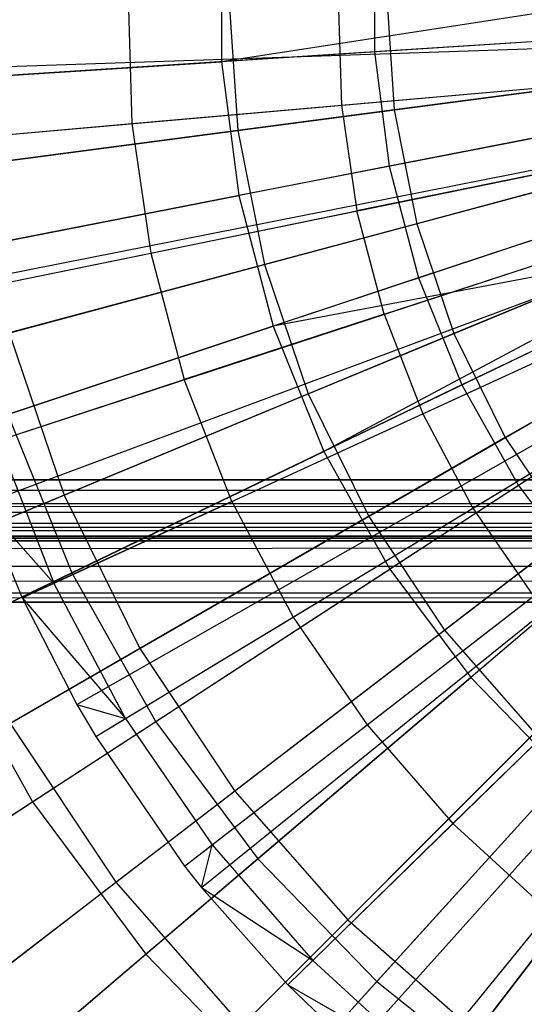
# Model space of a CAD drawing. Extents: x 0.2 to 40.1, y -6.7 to 6.7.
# Tile 158 of 256: x 18.013 to 18.338, y -4.087 to -3.453. Entities that reach past the tile are written whole.
import ezdxf

# ---------------------------------------------------------------- set-up
doc = ezdxf.new("R2010")
doc.units = 0
doc.header["$MEASUREMENT"] = 0
doc.layers.get('0').update_dxf_attribs({"color": 13, "linetype": 'CONTINUOUS'})

# ---------------------------------------------------------------- blocks, each defined once
blk = doc.blocks.new('SNOWBALL_XIV_PM3_STL')
at = {"color": 0}
for p, q in [((18.14336, -3.39309, 5.13681), (18.14336, -3.48, 5.13681)), ((18.14336, -3.39309, 5.13681), (18.14336, -3.48, 5.13681)), ((18.2419, -3.39941, 0.58405), (18.2419, -3.47367, 0.58405)), ((18.2419, -3.39941, 0.58405), (18.2419, -3.47367, 0.58405)), ((18.08319, -3.43571, 5.15499), (18.08574, -3.51986, 5.15499)), ((18.08319, -3.43571, 5.15499), (18.08574, -3.51986, 5.15499)), ((18.42687, -3.43654, 5.20329), (18.14336, -3.48, 5.13681)), ((18.42687, -3.43654, 5.20329), (18.14336, -3.48, 5.13681)), ((18.14806, -3.43654, 5.05847), (18.15381, -3.52428, 5.05847)), ((18.14806, -3.43654, 5.05847), (18.15381, -3.52428, 5.05847)), ((18.21843, -3.43935, 5.20447), (18.22051, -3.50805, 5.20447)), ((18.21843, -3.43935, 5.20447), (18.22051, -3.50805, 5.20447)), ((18.24956, -3.43654, 0.65071), (18.25444, -3.51103, 0.65071)), ((18.24956, -3.43654, 0.65071), (18.25444, -3.51103, 0.65071)), ((18.52883, -3.45525, 0.52998), (18.2419, -3.47367, 0.58405)), ((18.52883, -3.45525, 0.52998), (18.2419, -3.47367, 0.58405)), ((17.93491, -3.48556, 5.09043), (18.6412, -3.4616, 5.30697)), ((17.93491, -3.48556, 5.09043), (18.6412, -3.4616, 5.30697)), ((18.42768, -3.46174, 5.20329), (18.14336, -3.48, 5.13681)), ((18.42768, -3.46174, 5.20329), (18.14336, -3.48, 5.13681)), ((17.93778, -3.53282, 5.09043), (18.64178, -3.47115, 5.30697)), ((17.93778, -3.53282, 5.09043), (18.64178, -3.47115, 5.30697)), ((18.2419, -3.47367, 0.58405), (17.96385, -3.49152, 0.67325)), ((18.2419, -3.47367, 0.58405), (17.96385, -3.49152, 0.67325)), ((18.2419, -3.47367, 0.58405), (18.2514, -3.54732, 0.58405)), ((18.2419, -3.47367, 0.58405), (18.2514, -3.54732, 0.58405)), ((18.53425, -3.47419, 0.58311), (18.25444, -3.51103, 0.65071)), ((18.53425, -3.47419, 0.58311), (18.25444, -3.51103, 0.65071)), ((17.86943, -3.49759, 5.03561), (18.14336, -3.48, 5.13681)), ((17.86943, -3.49759, 5.03561), (18.14336, -3.48, 5.13681)), ((18.14336, -3.48, 5.13681), (18.15448, -3.5662, 5.13681)), ((18.14336, -3.48, 5.13681), (18.15448, -3.5662, 5.13681)), ((17.95119, -3.62718, 5.09043), (18.64449, -3.49024, 5.30697)), ((17.95119, -3.62718, 5.09043), (18.64449, -3.49024, 5.30697)), ((18.15381, -3.52428, 5.05847), (18.43024, -3.48789, 5.13898)), ((18.15381, -3.52428, 5.05847), (18.43024, -3.48789, 5.13898)), ((17.95234, -3.63291, 5.09043), (18.64472, -3.49139, 5.30697)), ((17.95234, -3.63291, 5.09043), (18.64472, -3.49139, 5.30697)), ((18.22051, -3.50805, 5.20447), (18.35804, -3.49601, 5.2463)), ((18.22051, -3.50805, 5.20447), (18.35804, -3.49601, 5.2463)), ((18.53362, -3.49236, 0.52998), (18.2514, -3.54732, 0.58405)), ((18.53362, -3.49236, 0.52998), (18.2514, -3.54732, 0.58405)), ((18.08574, -3.51986, 5.15499), (18.22051, -3.50805, 5.20447)), ((18.08574, -3.51986, 5.15499), (18.22051, -3.50805, 5.20447)), ((18.22051, -3.50805, 5.20447), (18.23041, -3.57607, 5.20447)), ((18.22051, -3.50805, 5.20447), (18.23041, -3.57607, 5.20447)), ((17.97822, -3.73068, 5.09043), (18.64996, -3.51117, 5.30697)), ((17.97822, -3.73068, 5.09043), (18.64996, -3.51117, 5.30697)), ((18.25444, -3.51103, 0.65071), (17.98517, -3.54648, 0.75297)), ((18.25444, -3.51103, 0.65071), (17.98517, -3.54648, 0.75297)), ((18.43413, -3.51174, 5.20329), (18.15448, -3.5662, 5.13681)), ((18.43413, -3.51174, 5.20329), (18.15448, -3.5662, 5.13681)), ((18.25444, -3.51103, 0.65071), (18.269, -3.58424, 0.65071)), ((18.25444, -3.51103, 0.65071), (18.269, -3.58424, 0.65071)), ((18.54161, -3.5112, 0.58311), (18.269, -3.58424, 0.65071)), ((18.54161, -3.5112, 0.58311), (18.269, -3.58424, 0.65071)), ((17.96017, -3.53086, 5.10092), (18.08574, -3.51986, 5.15499)), ((17.96017, -3.53086, 5.10092), (18.08574, -3.51986, 5.15499)), ((17.98998, -3.76436, 5.09043), (18.65233, -3.51798, 5.30697)), ((17.98998, -3.76436, 5.09043), (18.65233, -3.51798, 5.30697)), ((18.08574, -3.51986, 5.15499), (18.09786, -3.60317, 5.15499)), ((18.08574, -3.51986, 5.15499), (18.09786, -3.60317, 5.15499)), ((17.8895, -3.55908, 4.94381), (18.15381, -3.52428, 5.05847)), ((17.8895, -3.55908, 4.94381), (18.15381, -3.52428, 5.05847)), ((18.15381, -3.52428, 5.05847), (18.17096, -3.61051, 5.05847)), ((18.15381, -3.52428, 5.05847), (18.17096, -3.61051, 5.05847)), ((18.54311, -3.52855, 0.52998), (18.27024, -3.61915, 0.58405)), ((18.54311, -3.52855, 0.52998), (18.27024, -3.61915, 0.58405)), ((18.01508, -3.82487, 5.09043), (18.65741, -3.53021, 5.30697)), ((18.01508, -3.82487, 5.09043), (18.65741, -3.53021, 5.30697)), ((18.17096, -3.61051, 5.05847), (18.44028, -3.53835, 5.13898)), ((18.17096, -3.61051, 5.05847), (18.44028, -3.53835, 5.13898)), ((18.2514, -3.54732, 0.58405), (17.97791, -3.60058, 0.67325)), ((18.2514, -3.54732, 0.58405), (17.97791, -3.60058, 0.67325)), ((18.05028, -3.89355, 5.09043), (18.66453, -3.5441, 5.30697)), ((18.05028, -3.89355, 5.09043), (18.66453, -3.5441, 5.30697)), ((18.2514, -3.54732, 0.58405), (18.27024, -3.61915, 0.58405)), ((18.2514, -3.54732, 0.58405), (18.27024, -3.61915, 0.58405)), ((18.55374, -3.54693, 0.58311), (18.293, -3.65493, 0.65071)), ((18.55374, -3.54693, 0.58311), (18.293, -3.65493, 0.65071)), ((18.06243, -3.91424, 5.09043), (18.66698, -3.54829, 5.30697)), ((18.06243, -3.91424, 5.09043), (18.66698, -3.54829, 5.30697)), ((18.36567, -3.54843, 5.2463), (18.23041, -3.57607, 5.20447)), ((18.36567, -3.54843, 5.2463), (18.23041, -3.57607, 5.20447)), ((17.88504, -3.61867, 5.03561), (18.15448, -3.5662, 5.13681)), ((17.88504, -3.61867, 5.03561), (18.15448, -3.5662, 5.13681)), ((18.11966, -3.99764, 5.09043), (18.67856, -3.56515, 5.30697)), ((18.11966, -3.99764, 5.09043), (18.67856, -3.56515, 5.30697)), ((18.15448, -3.5662, 5.13681), (18.17652, -3.65027, 5.13681)), ((18.15448, -3.5662, 5.13681), (18.17652, -3.65027, 5.13681)), ((18.44691, -3.56049, 5.20329), (18.17652, -3.65027, 5.13681)), ((18.44691, -3.56049, 5.20329), (18.17652, -3.65027, 5.13681)), ((18.55715, -3.56323, 0.52998), (18.2981, -3.68798, 0.58405)), ((18.55715, -3.56323, 0.52998), (18.2981, -3.68798, 0.58405)), ((18.13051, -4.01138, 5.09043), (18.68075, -3.56793, 5.30697)), ((18.13051, -4.01138, 5.09043), (18.68075, -3.56793, 5.30697)), ((18.09786, -3.60317, 5.15499), (18.23041, -3.57607, 5.20447)), ((18.09786, -3.60317, 5.15499), (18.23041, -3.57607, 5.20447)), ((18.24799, -3.64252, 5.20447), (18.23041, -3.57607, 5.20447)), ((18.24799, -3.64252, 5.20447), (18.23041, -3.57607, 5.20447)), ((18.269, -3.58424, 0.65071), (18.00667, -3.65454, 0.75297)), ((18.269, -3.58424, 0.65071), (18.00667, -3.65454, 0.75297)), ((18.18602, -4.07396, 5.09043), (18.69198, -3.58058, 5.30697)), ((18.18602, -4.07396, 5.09043), (18.69198, -3.58058, 5.30697)), ((18.269, -3.58424, 0.65071), (18.293, -3.65493, 0.65071)), ((18.269, -3.58424, 0.65071), (18.293, -3.65493, 0.65071)), ((18.57042, -3.58077, 0.58311), (18.32601, -3.72188, 0.65071)), ((18.57042, -3.58077, 0.58311), (18.32601, -3.72188, 0.65071)), ((18.19923, -3.69377, 5.05847), (18.45682, -3.58707, 5.13898)), ((18.19923, -3.69377, 5.05847), (18.45682, -3.58707, 5.13898)), ((18.22861, -4.11482, 5.09043), (18.70059, -3.58885, 5.30697)), ((18.22861, -4.11482, 5.09043), (18.70059, -3.58885, 5.30697)), ((18.46088, -3.59653, 5.20329), (18.17652, -3.65027, 5.13681)), ((18.46088, -3.59653, 5.20329), (18.17652, -3.65027, 5.13681)), ((18.46088, -3.59653, 5.20329), (18.20914, -3.73083, 5.13681)), ((18.46088, -3.59653, 5.20329), (18.20914, -3.73083, 5.13681)), ((18.26065, -4.14223, 5.09043), (18.70707, -3.59439, 5.30697)), ((18.26065, -4.14223, 5.09043), (18.70707, -3.59439, 5.30697)), ((18.57551, -3.59584, 0.52998), (18.33454, -3.75269, 0.58405)), ((18.57551, -3.59584, 0.52998), (18.33454, -3.75269, 0.58405)), ((17.97437, -3.62841, 5.10092), (18.09786, -3.60317, 5.15499)), ((17.97437, -3.62841, 5.10092), (18.09786, -3.60317, 5.15499)), ((18.09786, -3.60317, 5.15499), (18.1194, -3.68455, 5.15499)), ((18.09786, -3.60317, 5.15499), (18.1194, -3.68455, 5.15499)), ((18.24799, -3.64252, 5.20447), (18.37922, -3.59964, 5.2463)), ((18.24799, -3.64252, 5.20447), (18.37922, -3.59964, 5.2463)), ((17.91345, -3.67951, 4.94381), (18.17096, -3.61051, 5.05847)), ((17.91345, -3.67951, 4.94381), (18.17096, -3.61051, 5.05847)), ((18.17096, -3.61051, 5.05847), (18.19923, -3.69377, 5.05847)), ((18.17096, -3.61051, 5.05847), (18.19923, -3.69377, 5.05847)), ((18.46583, -3.60721, 5.20329), (18.20914, -3.73083, 5.13681)), ((18.46583, -3.60721, 5.20329), (18.20914, -3.73083, 5.13681)), ((18.27024, -3.61915, 0.58405), (18.0058, -3.70695, 0.67325)), ((18.27024, -3.61915, 0.58405), (18.0058, -3.70695, 0.67325)), ((18.27024, -3.61915, 0.58405), (18.2981, -3.68798, 0.58405)), ((18.27024, -3.61915, 0.58405), (18.2981, -3.68798, 0.58405)), ((18.23812, -3.77263, 5.05847), (18.47957, -3.63322, 5.13898)), ((18.23812, -3.77263, 5.05847), (18.47957, -3.63322, 5.13898)), ((18.24799, -3.64252, 5.20447), (18.1194, -3.68455, 5.15499)), ((18.24799, -3.64252, 5.20447), (18.1194, -3.68455, 5.15499)), ((18.24799, -3.64252, 5.20447), (18.27304, -3.70653, 5.20447)), ((18.24799, -3.64252, 5.20447), (18.27304, -3.70653, 5.20447)), ((18.27304, -3.70653, 5.20447), (18.39853, -3.64897, 5.2463)), ((18.27304, -3.70653, 5.20447), (18.39853, -3.64897, 5.2463)), ((17.91601, -3.73676, 5.03561), (18.17652, -3.65027, 5.13681)), ((17.91601, -3.73676, 5.03561), (18.17652, -3.65027, 5.13681)), ((18.00667, -3.65454, 0.75297), (18.04208, -3.75886, 0.75297)), ((18.00667, -3.65454, 0.75297), (18.04208, -3.75886, 0.75297)), ((18.293, -3.65493, 0.65071), (18.04208, -3.75886, 0.75297)), ((18.293, -3.65493, 0.65071), (18.04208, -3.75886, 0.75297)), ((18.17652, -3.65027, 5.13681), (18.20914, -3.73083, 5.13681)), ((18.17652, -3.65027, 5.13681), (18.20914, -3.73083, 5.13681)), ((18.49056, -3.65113, 5.20329), (18.25179, -3.80655, 5.13681)), ((18.49056, -3.65113, 5.20329), (18.25179, -3.80655, 5.13681)), ((18.293, -3.65493, 0.65071), (18.32601, -3.72188, 0.65071)), ((18.293, -3.65493, 0.65071), (18.32601, -3.72188, 0.65071)), ((18.28696, -3.84573, 5.05847), (18.50816, -3.676, 5.13898)), ((18.28696, -3.84573, 5.05847), (18.50816, -3.676, 5.13898)), ((17.99959, -3.7237, 5.10092), (18.1194, -3.68455, 5.15499)), ((17.99959, -3.7237, 5.10092), (18.1194, -3.68455, 5.15499)), ((18.15007, -3.76294, 5.15499), (18.1194, -3.68455, 5.15499)), ((18.15007, -3.76294, 5.15499), (18.1194, -3.68455, 5.15499)), ((18.2981, -3.68798, 0.58405), (18.04707, -3.80888, 0.67325)), ((18.2981, -3.68798, 0.58405), (18.04707, -3.80888, 0.67325)), ((18.2981, -3.68798, 0.58405), (18.33454, -3.75269, 0.58405)), ((18.2981, -3.68798, 0.58405), (18.33454, -3.75269, 0.58405)), ((18.52071, -3.69153, 5.20329), (18.30377, -3.87621, 5.13681)), ((18.52071, -3.69153, 5.20329), (18.30377, -3.87621, 5.13681)), ((17.95293, -3.79579, 4.94381), (18.19923, -3.69377, 5.05847)), ((17.95293, -3.79579, 4.94381), (18.19923, -3.69377, 5.05847)), ((18.19923, -3.69377, 5.05847), (18.23812, -3.77263, 5.05847)), ((18.19923, -3.69377, 5.05847), (18.23812, -3.77263, 5.05847)), ((18.30522, -3.76727, 5.20447), (18.42333, -3.69578, 5.2463)), ((18.30522, -3.76727, 5.20447), (18.42333, -3.69578, 5.2463)), ((18.0058, -3.70695, 0.67325), (18.04707, -3.80888, 0.67325)), ((18.0058, -3.70695, 0.67325), (18.04707, -3.80888, 0.67325)), ((18.15007, -3.76294, 5.15499), (18.27304, -3.70653, 5.20447)), ((18.15007, -3.76294, 5.15499), (18.27304, -3.70653, 5.20447)), ((18.27304, -3.70653, 5.20447), (18.30522, -3.76727, 5.20447)), ((18.27304, -3.70653, 5.20447), (18.30522, -3.76727, 5.20447)), ((17.99959, -3.7237, 5.10092), (18.03551, -3.8155, 5.10092)), ((17.99959, -3.7237, 5.10092), (18.03551, -3.8155, 5.10092)), ((18.32601, -3.72188, 0.65071), (18.09081, -3.85767, 0.75297)), ((18.32601, -3.72188, 0.65071), (18.09081, -3.85767, 0.75297)), ((18.32601, -3.72188, 0.65071), (18.36748, -3.78394, 0.65071)), ((18.32601, -3.72188, 0.65071), (18.36748, -3.78394, 0.65071)), ((17.96182, -3.84993, 5.03561), (18.20914, -3.73083, 5.13681)), ((17.96182, -3.84993, 5.03561), (18.20914, -3.73083, 5.13681)), ((18.20914, -3.73083, 5.13681), (18.25179, -3.80655, 5.13681)), ((18.20914, -3.73083, 5.13681), (18.25179, -3.80655, 5.13681)), ((0.87881, -3.78014, 51.69189), (39.39221, -3.74902, 51.6983)), ((0.87881, -3.78014, 51.69189), (39.39221, -3.74902, 51.6983)), ((0.88827, -3.74902, 51.6983), (39.39221, -3.74902, 51.6983)), ((39.39221, -3.74902, 51.65893), (0.88827, -3.74902, 51.65893)), ((0.88827, -3.74902, 51.6983), (39.39221, -3.74902, 51.6983)), ((0.88827, -3.74902, 51.65893), (39.4012, -3.76385, 51.65603)), ((0.88827, -3.74902, 51.65893), (39.4012, -3.76385, 51.65603)), ((39.39221, -3.74902, 51.65893), (0.88827, -3.74902, 51.65893)), ((18.33454, -3.75269, 0.58405), (18.10103, -3.90469, 0.67325)), ((18.33454, -3.75269, 0.58405), (18.10103, -3.90469, 0.67325)), ((18.33454, -3.75269, 0.58405), (18.37896, -3.8122, 0.58405)), ((18.33454, -3.75269, 0.58405), (18.37896, -3.8122, 0.58405)), ((18.04208, -3.75886, 0.75297), (17.8049, -3.8571, 0.8883)), ((18.04208, -3.75886, 0.75297), (17.8049, -3.8571, 0.8883)), ((18.15007, -3.76294, 5.15499), (18.03551, -3.8155, 5.10092)), ((18.15007, -3.76294, 5.15499), (18.03551, -3.8155, 5.10092)), ((18.04208, -3.75886, 0.75297), (18.09081, -3.85767, 0.75297)), ((18.04208, -3.75886, 0.75297), (18.09081, -3.85767, 0.75297)), ((18.15007, -3.76294, 5.15499), (18.18948, -3.83733, 5.15499)), ((18.15007, -3.76294, 5.15499), (18.18948, -3.83733, 5.15499)), ((0.87881, -3.76458, 51.65573), (39.4012, -3.76385, 51.65603)), ((0.87881, -3.76458, 51.65573), (39.4012, -3.76385, 51.65603)), ((39.4105, -3.77686, 51.6474), (0.87881, -3.76458, 51.65573)), ((39.4105, -3.77686, 51.6474), (0.87881, -3.76458, 51.65573)), ((17.98998, -3.76436, 5.09043), (18.03551, -3.8155, 5.10092)), ((17.98998, -3.76436, 5.09043), (18.03551, -3.8155, 5.10092)), ((17.98998, -3.76436, 5.09043), (18.01508, -3.82487, 5.09043)), ((17.98998, -3.76436, 5.09043), (18.01508, -3.82487, 5.09043)), ((18.18948, -3.83733, 5.15499), (18.30522, -3.76727, 5.20447)), ((18.18948, -3.83733, 5.15499), (18.30522, -3.76727, 5.20447)), ((18.30522, -3.76727, 5.20447), (18.34412, -3.82395, 5.20447)), ((18.30522, -3.76727, 5.20447), (18.34412, -3.82395, 5.20447)), ((18.00724, -3.90592, 4.94381), (18.23812, -3.77263, 5.05847)), ((18.00724, -3.90592, 4.94381), (18.23812, -3.77263, 5.05847)), ((18.23812, -3.77263, 5.05847), (18.28696, -3.84573, 5.05847)), ((18.23812, -3.77263, 5.05847), (18.28696, -3.84573, 5.05847)), ((0.86067, -3.7855, 51.63438), (39.4105, -3.77686, 51.6474)), ((0.86067, -3.7855, 51.63438), (39.4105, -3.77686, 51.6474)), ((0.86998, -3.77686, 51.6474), (39.4105, -3.77686, 51.6474)), ((0.86998, -3.77686, 51.6474), (39.4105, -3.77686, 51.6474)), ((0.86998, -3.8047, 51.67524), (39.4012, -3.77867, 51.6925)), ((0.86998, -3.8047, 51.67524), (39.4012, -3.77867, 51.6925)), ((0.87881, -3.78014, 51.69189), (39.4012, -3.77867, 51.6925)), ((0.87881, -3.78014, 51.69189), (39.4012, -3.77867, 51.6925)), ((39.42879, -3.78839, 51.61956), (0.85168, -3.78839, 51.61956)), ((0.85168, -3.78839, 50.9109), (39.42879, -3.78839, 50.9109)), ((39.42879, -3.78839, 51.61956), (0.85168, -3.78839, 51.61956)), ((0.85168, -3.78839, 50.9109), (39.42879, -3.78839, 50.9109)), ((39.41933, -3.78519, 51.63512), (0.86067, -3.7855, 51.63438)), ((39.41933, -3.78519, 51.63512), (0.86067, -3.7855, 51.63438)), ((39.42056, -3.78596, 51.63319), (0.86067, -3.7855, 51.63438)), ((39.42056, -3.78596, 51.63319), (0.86067, -3.7855, 51.63438)), ((39.42879, -3.78839, 51.61956), (0.86067, -3.7855, 51.63438)), ((39.42879, -3.78839, 51.61956), (0.86067, -3.7855, 51.63438)), ((18.36748, -3.78394, 0.65071), (18.15202, -3.94928, 0.75297)), ((18.36748, -3.78394, 0.65071), (18.15202, -3.94928, 0.75297)), ((0.86067, -3.82197, 51.6492), (39.4105, -3.8047, 51.67524)), ((0.86067, -3.82197, 51.6492), (39.4105, -3.8047, 51.67524)), ((0.86998, -3.8047, 51.67524), (39.4105, -3.8047, 51.67524)), ((0.86998, -3.8047, 51.67524), (39.4105, -3.8047, 51.67524)), ((18.02173, -3.9563, 5.03561), (18.25179, -3.80655, 5.13681)), ((18.02173, -3.9563, 5.03561), (18.25179, -3.80655, 5.13681)), ((18.25179, -3.80655, 5.13681), (18.30377, -3.87621, 5.13681)), ((18.25179, -3.80655, 5.13681), (18.30377, -3.87621, 5.13681)), ((18.04707, -3.80888, 0.67325), (17.80789, -3.92406, 0.79621)), ((18.04707, -3.80888, 0.67325), (17.80789, -3.92406, 0.79621)), ((18.04707, -3.80888, 0.67325), (18.10103, -3.90469, 0.67325)), ((18.04707, -3.80888, 0.67325), (18.10103, -3.90469, 0.67325)), ((18.37896, -3.8122, 0.58405), (18.1668, -3.99282, 0.67325)), ((18.37896, -3.8122, 0.58405), (18.1668, -3.99282, 0.67325)), ((18.01508, -3.82487, 5.09043), (18.03551, -3.8155, 5.10092)), ((18.01508, -3.82487, 5.09043), (18.03551, -3.8155, 5.10092)), ((18.08166, -3.9026, 5.10092), (18.03551, -3.8155, 5.10092)), ((18.08166, -3.9026, 5.10092), (18.03551, -3.8155, 5.10092)), ((0.85168, -3.82776, 51.61956), (39.41933, -3.82135, 51.65068)), ((0.85168, -3.82776, 51.61956), (39.41933, -3.82135, 51.65068)), ((0.86067, -3.82197, 51.6492), (39.41933, -3.82135, 51.65068)), ((0.86067, -3.82197, 51.6492), (39.41933, -3.82135, 51.65068)), ((18.01508, -3.82487, 5.09043), (18.08166, -3.9026, 5.10092)), ((18.01508, -3.82487, 5.09043), (18.05028, -3.89355, 5.09043)), ((18.01508, -3.82487, 5.09043), (18.08166, -3.9026, 5.10092)), ((18.01508, -3.82487, 5.09043), (18.05028, -3.89355, 5.09043)), ((18.23712, -3.90674, 5.15499), (18.34412, -3.82395, 5.20447)), ((18.23712, -3.90674, 5.15499), (18.34412, -3.82395, 5.20447)), ((0.85168, -3.82776, 51.61956), (39.42879, -3.82776, 51.61956)), ((39.42879, -3.82776, 50.9109), (0.85168, -3.82776, 50.9109)), ((39.42879, -3.82776, 50.9109), (0.85168, -3.82776, 50.9109)), ((0.85168, -3.82776, 51.61956), (39.42879, -3.82776, 51.61956)), ((18.08166, -3.9026, 5.10092), (18.18948, -3.83733, 5.15499)), ((18.08166, -3.9026, 5.10092), (18.18948, -3.83733, 5.15499)), ((18.18948, -3.83733, 5.15499), (18.23712, -3.90674, 5.15499)), ((18.18948, -3.83733, 5.15499), (18.23712, -3.90674, 5.15499)), ((18.4167, -3.84007, 0.65071), (18.22466, -4.03211, 0.75297)), ((18.4167, -3.84007, 0.65071), (18.22466, -4.03211, 0.75297)), ((17.96182, -3.84993, 5.03561), (18.02173, -3.9563, 5.03561)), ((17.96182, -3.84993, 5.03561), (18.02173, -3.9563, 5.03561)), ((18.07546, -4.00802, 4.94381), (18.28696, -3.84573, 5.05847)), ((18.07546, -4.00802, 4.94381), (18.28696, -3.84573, 5.05847)), ((18.28696, -3.84573, 5.05847), (18.34493, -3.91184, 5.05847)), ((18.28696, -3.84573, 5.05847), (18.34493, -3.91184, 5.05847)), ((18.09081, -3.85767, 0.75297), (17.86848, -3.98603, 0.8883)), ((18.09081, -3.85767, 0.75297), (17.86848, -3.98603, 0.8883)), ((18.09081, -3.85767, 0.75297), (18.15202, -3.94928, 0.75297)), ((18.09081, -3.85767, 0.75297), (18.15202, -3.94928, 0.75297)), ((18.43062, -3.86554, 0.58405), (18.2433, -4.07181, 0.67325)), ((18.43062, -3.86554, 0.58405), (18.2433, -4.07181, 0.67325)), ((18.09476, -4.05415, 5.03561), (18.30377, -3.87621, 5.13681)), ((18.09476, -4.05415, 5.03561), (18.30377, -3.87621, 5.13681)), ((18.29235, -3.97027, 5.15499), (18.38922, -3.87582, 5.20447)), ((18.29235, -3.97027, 5.15499), (18.38922, -3.87582, 5.20447)), ((18.30377, -3.87621, 5.13681), (18.36423, -3.93864, 5.13681)), ((18.30377, -3.87621, 5.13681), (18.36423, -3.93864, 5.13681)), ((18.47282, -3.88929, 0.65071), (18.30749, -4.10475, 0.75297)), ((18.47282, -3.88929, 0.65071), (18.30749, -4.10475, 0.75297)), ((18.05028, -3.89355, 5.09043), (18.08166, -3.9026, 5.10092)), ((18.05028, -3.89355, 5.09043), (18.08166, -3.9026, 5.10092)), ((18.05028, -3.89355, 5.09043), (18.06243, -3.91424, 5.09043)), ((18.05028, -3.89355, 5.09043), (18.06243, -3.91424, 5.09043)), ((18.10103, -3.90469, 0.67325), (17.87854, -4.04951, 0.79621)), ((18.10103, -3.90469, 0.67325), (17.87854, -4.04951, 0.79621)), ((18.00724, -3.90592, 4.94381), (18.07546, -4.00802, 4.94381)), ((18.00724, -3.90592, 4.94381), (18.07546, -4.00802, 4.94381)), ((18.06243, -3.91424, 5.09043), (18.08166, -3.9026, 5.10092)), ((18.06243, -3.91424, 5.09043), (18.08166, -3.9026, 5.10092)), ((18.08166, -3.9026, 5.10092), (18.13744, -3.98388, 5.10092)), ((18.08166, -3.9026, 5.10092), (18.13744, -3.98388, 5.10092)), ((18.10103, -3.90469, 0.67325), (18.1668, -3.99282, 0.67325)), ((18.10103, -3.90469, 0.67325), (18.1668, -3.99282, 0.67325)), ((18.13744, -3.98388, 5.10092), (18.23712, -3.90674, 5.15499)), ((18.13744, -3.98388, 5.10092), (18.23712, -3.90674, 5.15499)), ((18.23712, -3.90674, 5.15499), (18.29235, -3.97027, 5.15499)), ((18.23712, -3.90674, 5.15499), (18.29235, -3.97027, 5.15499)), ((18.06243, -3.91424, 5.09043), (18.11966, -3.99764, 5.09043)), ((18.06243, -3.91424, 5.09043), (18.11966, -3.99764, 5.09043)), ((18.15642, -4.10035, 4.94381), (18.34493, -3.91184, 5.05847)), ((18.15642, -4.10035, 4.94381), (18.34493, -3.91184, 5.05847)), ((18.17969, -4.14185, 5.03561), (18.36423, -3.93864, 5.13681)), ((18.17969, -4.14185, 5.03561), (18.36423, -3.93864, 5.13681)), ((18.15202, -3.94928, 0.75297), (17.94835, -4.10556, 0.8883)), ((18.15202, -3.94928, 0.75297), (17.94835, -4.10556, 0.8883)), ((18.15202, -3.94928, 0.75297), (18.22466, -4.03211, 0.75297)), ((18.15202, -3.94928, 0.75297), (18.22466, -4.03211, 0.75297)), ((17.80393, -4.09808, 4.90126), (18.02173, -3.9563, 5.03561)), ((17.80393, -4.09808, 4.90126), (18.02173, -3.9563, 5.03561)), ((18.02173, -3.9563, 5.03561), (18.09476, -4.05415, 5.03561)), ((18.02173, -3.9563, 5.03561), (18.09476, -4.05415, 5.03561)), ((18.20211, -4.05827, 5.10092), (18.29235, -3.97027, 5.15499)), ((18.20211, -4.05827, 5.10092), (18.29235, -3.97027, 5.15499)), ((18.24875, -4.18131, 4.94381), (18.41104, -3.96981, 5.05847)), ((18.24875, -4.18131, 4.94381), (18.41104, -3.96981, 5.05847)), ((18.29235, -3.97027, 5.15499), (18.35447, -4.02709, 5.15499)), ((18.29235, -3.97027, 5.15499), (18.35447, -4.02709, 5.15499)), ((18.11966, -3.99764, 5.09043), (18.13744, -3.98388, 5.10092)), ((18.11966, -3.99764, 5.09043), (18.13744, -3.98388, 5.10092)), ((18.13051, -4.01138, 5.09043), (18.13744, -3.98388, 5.10092)), ((18.13051, -4.01138, 5.09043), (18.13744, -3.98388, 5.10092)), ((18.13744, -3.98388, 5.10092), (18.20211, -4.05827, 5.10092)), ((18.13744, -3.98388, 5.10092), (18.20211, -4.05827, 5.10092)), ((18.1668, -3.99282, 0.67325), (17.96466, -4.1649, 0.79621)), ((18.1668, -3.99282, 0.67325), (17.96466, -4.1649, 0.79621)), ((18.1668, -3.99282, 0.67325), (18.2433, -4.07181, 0.67325)), ((18.1668, -3.99282, 0.67325), (18.2433, -4.07181, 0.67325)), ((18.11966, -3.99764, 5.09043), (18.13051, -4.01138, 5.09043)), ((18.11966, -3.99764, 5.09043), (18.13051, -4.01138, 5.09043)), ((17.87695, -4.16035, 4.79681), (18.07546, -4.00802, 4.94381)), ((17.87695, -4.16035, 4.79681), (18.07546, -4.00802, 4.94381)), ((18.07546, -4.00802, 4.94381), (18.15642, -4.10035, 4.94381)), ((18.07546, -4.00802, 4.94381), (18.15642, -4.10035, 4.94381)), ((18.13051, -4.01138, 5.09043), (18.20211, -4.05827, 5.10092)), ((18.13051, -4.01138, 5.09043), (18.20211, -4.05827, 5.10092)), ((18.13051, -4.01138, 5.09043), (18.18602, -4.07396, 5.09043)), ((18.13051, -4.01138, 5.09043), (18.18602, -4.07396, 5.09043)), ((18.27485, -4.1248, 5.10092), (18.35447, -4.02709, 5.15499)), ((18.27485, -4.1248, 5.10092), (18.35447, -4.02709, 5.15499)), ((18.22466, -4.03211, 0.75297), (18.04313, -4.21364, 0.8883)), ((18.22466, -4.03211, 0.75297), (18.04313, -4.21364, 0.8883)), ((18.22466, -4.03211, 0.75297), (18.30749, -4.10475, 0.75297)), ((18.22466, -4.03211, 0.75297), (18.30749, -4.10475, 0.75297)), ((17.89687, -4.22261, 4.90126), (18.09476, -4.05415, 5.03561)), ((17.89687, -4.22261, 4.90126), (18.09476, -4.05415, 5.03561)), ((18.09476, -4.05415, 5.03561), (18.17969, -4.14185, 5.03561)), ((18.09476, -4.05415, 5.03561), (18.17969, -4.14185, 5.03561)), ((18.18602, -4.07396, 5.09043), (18.20211, -4.05827, 5.10092)), ((18.18602, -4.07396, 5.09043), (18.20211, -4.05827, 5.10092)), ((18.20211, -4.05827, 5.10092), (18.27485, -4.1248, 5.10092)), ((18.20211, -4.05827, 5.10092), (18.27485, -4.1248, 5.10092)), ((18.2433, -4.07181, 0.67325), (18.06482, -4.26833, 0.79621)), ((18.2433, -4.07181, 0.67325), (18.06482, -4.26833, 0.79621)), ((18.2433, -4.07181, 0.67325), (18.32927, -4.14037, 0.67325)), ((18.2433, -4.07181, 0.67325), (18.32927, -4.14037, 0.67325)), ((18.18602, -4.07396, 5.09043), (18.27485, -4.1248, 5.10092)), ((18.18602, -4.07396, 5.09043), (18.27485, -4.1248, 5.10092)), ((18.18602, -4.07396, 5.09043), (18.22861, -4.11482, 5.09043)), ((18.18602, -4.07396, 5.09043), (18.22861, -4.11482, 5.09043))]:
    blk.add_line(p, q, dxfattribs=at)
blk = doc.blocks.new('GRUPUJ_1')
at = {"color": 0}
blk.add_blockref('SNOWBALL_XIV_PM3_STL', (-0.20617, 6.65964, -0.51186), dxfattribs=at)

msp = doc.modelspace()

# ---------------------------------------------------------------- block references
at = {"color": 0}
msp.add_blockref('GRUPUJ_1', (0.20617, -6.65964, 0.51186), dxfattribs=at)

doc.saveas('drawing.dxf')
